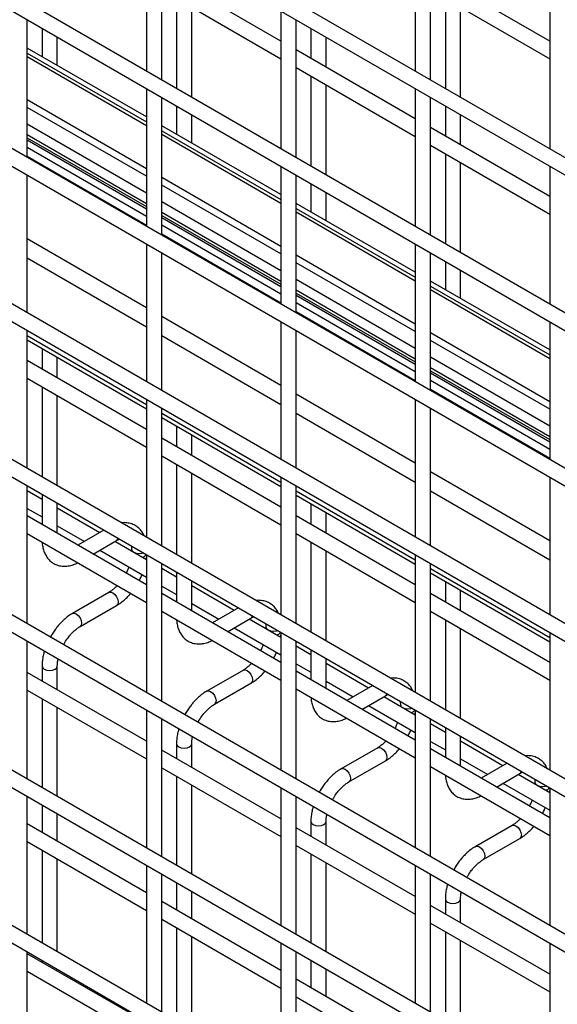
# Model space of a CAD drawing. Header units: inches. Extents: x 0.2 to 10.8, y 0.2 to 8.2.
# Tile 25 of 49: x 9.198 to 9.4, y 5.072 to 5.442. Entities that reach past the tile are written whole.
import ezdxf

# ---------------------------------------------------------------- set-up
doc = ezdxf.new("R2010")
doc.units = ezdxf.units.IN
doc.header["$MEASUREMENT"] = 0

msp = doc.modelspace()

# ---------------------------------------------------------------- linework, layer by layer
for p, q in [((9.524957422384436, 5.319764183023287), (8.106248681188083, 6.138767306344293)), ((8.106248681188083, 6.132169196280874), (9.524957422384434, 5.31316607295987)), ((9.524957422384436, 5.261439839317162), (8.106248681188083, 6.080442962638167)), ((8.106248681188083, 6.07384485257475), (9.524957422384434, 5.254841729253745)), ((9.524957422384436, 5.203115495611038), (8.106248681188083, 6.022118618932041)), ((8.106248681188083, 6.015520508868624), (9.524957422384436, 5.19651738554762)), ((9.524957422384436, 5.144791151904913), (8.106248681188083, 5.963794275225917)), ((8.106248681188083, 5.957196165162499), (9.524957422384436, 5.138193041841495)), ((9.524957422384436, 5.086466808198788), (8.106248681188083, 5.905469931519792)), ((8.106248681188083, 5.898871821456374), (9.524957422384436, 5.07986869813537)), ((9.524957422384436, 5.028142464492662), (8.106248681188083, 5.847145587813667)), ((8.106248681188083, 5.84054747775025), (9.524957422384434, 5.021544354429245)), ((9.524957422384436, 4.969818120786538), (8.106248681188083, 5.788821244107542)), ((8.106248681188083, 5.782223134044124), (9.524957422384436, 4.96322001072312)), ((9.524957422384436, 4.911493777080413), (8.106248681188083, 5.730496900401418)), ((8.106248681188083, 5.723898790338), (9.524957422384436, 4.904895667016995)), ((9.245432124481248, 5.47453259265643), (9.245432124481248, 5.422806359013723)), ((9.251146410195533, 5.41950757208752), (9.251146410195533, 5.471233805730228)), ((9.34644737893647, 5.474542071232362), (9.34644737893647, 5.422815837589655)), ((9.352161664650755, 5.419517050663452), (9.352161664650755, 5.471243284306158)), ((9.29593975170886, 5.434075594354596), (9.251146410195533, 5.45993423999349)), ((9.39695500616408, 5.434085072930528), (9.352161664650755, 5.459943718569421)), ((9.251146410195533, 5.453336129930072), (9.29593975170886, 5.427477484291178)), ((9.352161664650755, 5.453345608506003), (9.39695500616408, 5.42748696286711)), ((9.25671493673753, 5.450121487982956), (9.25671493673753, 5.416292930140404)), ((9.35773019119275, 5.450130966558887), (9.35773019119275, 5.416302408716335)), ((9.262429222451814, 5.412994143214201), (9.262429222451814, 5.446822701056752)), ((9.29593975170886, 5.445375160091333), (9.29593975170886, 5.393648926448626)), ((9.363444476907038, 5.413003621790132), (9.363444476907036, 5.446832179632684)), ((9.39695500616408, 5.445384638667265), (9.39695500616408, 5.393658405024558)), ((9.200638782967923, 5.390340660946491), (9.200638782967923, 5.4420668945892)), ((9.301654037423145, 5.390350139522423), (9.301654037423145, 5.442076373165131)), ((9.206207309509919, 5.438852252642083), (9.206207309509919, 5.428268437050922)), ((9.30722256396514, 5.438861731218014), (9.30722256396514, 5.427562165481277)), ((9.211921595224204, 5.424969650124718), (9.211921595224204, 5.43555346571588)), ((9.312936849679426, 5.424263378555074), (9.312936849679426, 5.435562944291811)), ((9.245432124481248, 5.405624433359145), (9.200638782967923, 5.431483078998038)), ((9.34644737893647, 5.404918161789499), (9.301654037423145, 5.430776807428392)), ((9.200638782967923, 5.429605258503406), (9.245432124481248, 5.403746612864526)), ((9.245432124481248, 5.402312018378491), (9.200638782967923, 5.428170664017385)), ((9.301654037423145, 5.424178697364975), (9.34644737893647, 5.398320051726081)), ((9.30722256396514, 5.420964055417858), (9.30722256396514, 5.387135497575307)), ((9.245432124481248, 5.416208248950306), (9.245432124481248, 5.364482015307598)), ((9.312936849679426, 5.383836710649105), (9.312936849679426, 5.417665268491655)), ((9.34644737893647, 5.416217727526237), (9.34644737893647, 5.36449149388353)), ((9.200638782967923, 5.412126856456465), (9.245432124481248, 5.38626821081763)), ((9.251146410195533, 5.361183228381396), (9.251146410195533, 5.412909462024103)), ((9.352161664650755, 5.361192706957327), (9.352161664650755, 5.412918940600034)), ((9.245432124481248, 5.383353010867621), (9.200638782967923, 5.409211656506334)), ((9.25671493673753, 5.409694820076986), (9.25671493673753, 5.399111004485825)), ((9.35773019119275, 5.409704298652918), (9.35773019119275, 5.39840473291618)), ((9.262429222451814, 5.395812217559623), (9.262429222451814, 5.406396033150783)), ((9.363444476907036, 5.395105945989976), (9.363444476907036, 5.406405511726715)), ((9.200638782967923, 5.403028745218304), (9.245432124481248, 5.377170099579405)), ((9.29593975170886, 5.376467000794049), (9.251146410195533, 5.402325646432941)), ((9.39695500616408, 5.375760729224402), (9.352161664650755, 5.401619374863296)), ((9.245432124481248, 5.373029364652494), (9.200638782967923, 5.398888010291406)), ((9.200638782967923, 5.397817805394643), (9.245432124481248, 5.371959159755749)), ((9.251146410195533, 5.400447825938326), (9.29593975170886, 5.374589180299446)), ((9.29593975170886, 5.373154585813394), (9.251146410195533, 5.399013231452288)), ((9.200638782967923, 5.396962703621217), (9.245432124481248, 5.371104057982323)), ((9.200638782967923, 5.394250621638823), (9.245432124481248, 5.368391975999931)), ((9.352161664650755, 5.395021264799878), (9.39695500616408, 5.369162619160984)), ((9.245432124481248, 5.364842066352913), (9.200638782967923, 5.390700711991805)), ((9.245432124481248, 5.364770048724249), (9.200638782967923, 5.390628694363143)), ((9.35773019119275, 5.391806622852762), (9.35773019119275, 5.35797806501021)), ((9.29593975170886, 5.387050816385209), (9.29593975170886, 5.335324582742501)), ((9.363444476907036, 5.354679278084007), (9.363444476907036, 5.388507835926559)), ((9.39695500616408, 5.38706029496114), (9.39695500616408, 5.335334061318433)), ((9.200638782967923, 5.332016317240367), (9.200638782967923, 5.383742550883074)), ((9.251146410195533, 5.382969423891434), (9.29593975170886, 5.3571107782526)), ((9.301654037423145, 5.332025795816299), (9.301654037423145, 5.383752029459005)), ((9.29593975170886, 5.354195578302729), (9.251146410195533, 5.380054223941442)), ((9.30722256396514, 5.380537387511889), (9.30722256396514, 5.369953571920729)), ((9.312936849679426, 5.366654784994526), (9.312936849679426, 5.377238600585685)), ((9.251146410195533, 5.373871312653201), (9.29593975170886, 5.348012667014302)), ((9.34644737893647, 5.347309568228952), (9.301654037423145, 5.373168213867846)), ((9.29593975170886, 5.343871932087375), (9.251146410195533, 5.369730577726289)), ((9.251146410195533, 5.368660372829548), (9.29593975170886, 5.342801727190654)), ((9.251146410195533, 5.36780527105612), (9.29593975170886, 5.341946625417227)), ((9.301654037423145, 5.371290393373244), (9.34644737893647, 5.345431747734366)), ((9.34644737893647, 5.343997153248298), (9.301654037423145, 5.369855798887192)), ((9.251146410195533, 5.365093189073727), (9.29593975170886, 5.339234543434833)), ((9.29593975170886, 5.335684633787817), (9.251146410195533, 5.361543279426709)), ((9.29593975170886, 5.335612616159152), (9.251146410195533, 5.361471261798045)), ((9.245432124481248, 5.333987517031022), (9.200638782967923, 5.359846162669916)), ((9.245432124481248, 5.35788390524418), (9.245432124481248, 5.306157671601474)), ((9.34644737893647, 5.357893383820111), (9.34644737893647, 5.306167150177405)), ((9.251146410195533, 5.30285888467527), (9.251146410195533, 5.354585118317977)), ((9.301654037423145, 5.353811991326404), (9.34644737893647, 5.327953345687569)), ((9.352161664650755, 5.302868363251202), (9.352161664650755, 5.354594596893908)), ((9.200638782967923, 5.352702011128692), (9.245432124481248, 5.326843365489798)), ((9.34644737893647, 5.325038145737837), (9.301654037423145, 5.350896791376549)), ((9.35773019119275, 5.351379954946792), (9.35773019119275, 5.340796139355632)), ((9.363444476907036, 5.337497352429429), (9.363444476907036, 5.34808116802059)), ((9.301654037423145, 5.344713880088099), (9.34644737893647, 5.3188552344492)), ((9.39695500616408, 5.318152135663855), (9.352161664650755, 5.344010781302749)), ((9.352161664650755, 5.342132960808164), (9.39695500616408, 5.316274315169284)), ((9.34644737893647, 5.314714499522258), (9.301654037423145, 5.34057314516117)), ((9.301654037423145, 5.339502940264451), (9.34644737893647, 5.313644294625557)), ((9.301654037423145, 5.338647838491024), (9.34644737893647, 5.31278919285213)), ((9.39695500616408, 5.314839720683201), (9.352161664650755, 5.340698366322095)), ((9.301654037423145, 5.335935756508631), (9.34644737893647, 5.310077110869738)), ((9.29593975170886, 5.304830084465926), (9.251146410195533, 5.330688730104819)), ((9.34644737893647, 5.306527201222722), (9.301654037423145, 5.332385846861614)), ((9.34644737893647, 5.306455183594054), (9.301654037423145, 5.332313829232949)), ((9.29593975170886, 5.328726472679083), (9.29593975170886, 5.277000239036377)), ((9.39695500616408, 5.328735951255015), (9.39695500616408, 5.277009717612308)), ((9.200638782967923, 5.273691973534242), (9.200638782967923, 5.325418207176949)), ((9.245432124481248, 5.29753538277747), (9.200638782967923, 5.323394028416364)), ((9.251146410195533, 5.323544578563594), (9.29593975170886, 5.297685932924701)), ((9.301654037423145, 5.273701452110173), (9.301654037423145, 5.325427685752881)), ((9.352161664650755, 5.324654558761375), (9.39695500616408, 5.29879591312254)), ((9.200638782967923, 5.321914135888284), (9.245432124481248, 5.296055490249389)), ((9.39695500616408, 5.295880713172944), (9.352161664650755, 5.321739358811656)), ((9.206207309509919, 5.318699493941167), (9.206207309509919, 5.310903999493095)), ((9.245432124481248, 5.288259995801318), (9.200638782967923, 5.314118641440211)), ((9.211921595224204, 5.307605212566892), (9.211921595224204, 5.315400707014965)), ((9.352161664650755, 5.315556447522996), (9.39695500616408, 5.289697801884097)), ((9.39695500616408, 5.285557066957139), (9.352161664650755, 5.311415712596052)), ((9.352161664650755, 5.310345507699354), (9.39695500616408, 5.284486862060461)), ((9.352161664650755, 5.309490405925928), (9.39695500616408, 5.283631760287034)), ((9.200638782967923, 5.307520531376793), (9.245432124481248, 5.2816618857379)), ((9.352161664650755, 5.306778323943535), (9.39695500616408, 5.280919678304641)), ((9.206207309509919, 5.304305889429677), (9.206207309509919, 5.270477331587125)), ((9.34644737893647, 5.275672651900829), (9.301654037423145, 5.301531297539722)), ((9.39695500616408, 5.277369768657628), (9.352161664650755, 5.30322841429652)), ((9.39695500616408, 5.277297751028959), (9.352161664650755, 5.303156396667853)), ((9.211921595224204, 5.267178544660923), (9.211921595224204, 5.301007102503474)), ((9.245432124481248, 5.299559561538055), (9.245432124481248, 5.247833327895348)), ((9.34644737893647, 5.299569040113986), (9.34644737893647, 5.247842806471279)), ((9.251146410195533, 5.244534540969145), (9.251146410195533, 5.296260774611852)), ((9.29593975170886, 5.268377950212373), (9.251146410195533, 5.294236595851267)), ((9.301654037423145, 5.294387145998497), (9.34644737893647, 5.268528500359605)), ((9.352161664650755, 5.244544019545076), (9.352161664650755, 5.296270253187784)), ((9.251146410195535, 5.292756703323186), (9.29593975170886, 5.266898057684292)), ((9.25671493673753, 5.289542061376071), (9.25671493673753, 5.281746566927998)), ((9.29593975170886, 5.259102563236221), (9.251146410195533, 5.284961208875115)), ((9.262429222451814, 5.278447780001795), (9.262429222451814, 5.286243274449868)), ((9.251146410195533, 5.278363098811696), (9.29593975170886, 5.252504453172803)), ((9.25671493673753, 5.275148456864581), (9.25671493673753, 5.241319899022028)), ((9.262429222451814, 5.238021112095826), (9.262429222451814, 5.271849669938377)), ((9.39695500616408, 5.246515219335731), (9.352161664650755, 5.272373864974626)), ((9.29593975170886, 5.270402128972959), (9.29593975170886, 5.218675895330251)), ((9.39695500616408, 5.27041160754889), (9.39695500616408, 5.218685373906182)), ((9.200638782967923, 5.215367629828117), (9.200638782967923, 5.267093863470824)), ((9.206207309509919, 5.262015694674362), (9.200638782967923, 5.265230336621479)), ((9.301654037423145, 5.215377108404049), (9.301654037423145, 5.267103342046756)), ((9.34644737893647, 5.239220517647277), (9.301654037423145, 5.265079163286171)), ((9.352161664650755, 5.265229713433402), (9.39695500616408, 5.239371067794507)), ((9.206207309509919, 5.263879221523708), (9.206207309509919, 5.25257965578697)), ((9.211921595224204, 5.249280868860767), (9.211921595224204, 5.260580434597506)), ((9.301654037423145, 5.263599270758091), (9.34644737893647, 5.237740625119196)), ((9.200638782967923, 5.258632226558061), (9.206207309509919, 5.255417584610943)), ((9.227849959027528, 5.249521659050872), (9.211921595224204, 5.258716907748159)), ((9.30722256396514, 5.260384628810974), (9.30722256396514, 5.252589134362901)), ((9.312936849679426, 5.249290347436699), (9.312936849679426, 5.257085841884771)), ((9.245432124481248, 5.229935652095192), (9.200638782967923, 5.255794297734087)), ((9.34644737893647, 5.229945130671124), (9.301654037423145, 5.255803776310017)), ((9.211921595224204, 5.252118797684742), (9.222135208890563, 5.246222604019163)), ((9.22946399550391, 5.250453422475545), (9.2196772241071, 5.244803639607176)), ((9.200638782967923, 5.249196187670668), (9.245432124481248, 5.223337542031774)), ((9.225391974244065, 5.241504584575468), (9.234180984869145, 5.246578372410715)), ((9.245432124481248, 5.239371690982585), (9.233564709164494, 5.246222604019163)), ((9.301654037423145, 5.2492056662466), (9.34644737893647, 5.223347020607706)), ((9.30722256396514, 5.245991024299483), (9.30722256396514, 5.212162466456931)), ((9.227849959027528, 5.242923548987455), (9.245432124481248, 5.232773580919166)), ((9.23982013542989, 5.243321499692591), (9.23982013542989, 5.242611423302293)), ((9.312936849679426, 5.208863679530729), (9.312936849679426, 5.24269223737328)), ((9.24536158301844, 5.239412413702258), (9.245432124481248, 5.240208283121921)), ((9.245432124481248, 5.24123521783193), (9.245432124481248, 5.189508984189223)), ((9.34644737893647, 5.241244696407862), (9.34644737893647, 5.189518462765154)), ((9.251146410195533, 5.18621019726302), (9.251146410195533, 5.237936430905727)), ((9.25671493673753, 5.232858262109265), (9.251146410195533, 5.236072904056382)), ((9.25671493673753, 5.234721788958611), (9.25671493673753, 5.223422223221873)), ((9.352161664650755, 5.186219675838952), (9.352161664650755, 5.237945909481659)), ((9.39695500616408, 5.210063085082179), (9.352161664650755, 5.235921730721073)), ((9.262429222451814, 5.22012343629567), (9.262429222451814, 5.231423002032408)), ((9.352161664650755, 5.234441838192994), (9.39695500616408, 5.2085831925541)), ((9.35773019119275, 5.231227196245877), (9.35773019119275, 5.223431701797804)), ((9.251146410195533, 5.229474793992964), (9.25671493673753, 5.226260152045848)), ((9.278357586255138, 5.220364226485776), (9.262429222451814, 5.229559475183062)), ((9.363444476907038, 5.220132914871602), (9.363444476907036, 5.227928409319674)), ((9.231324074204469, 5.227118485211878), (9.217611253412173, 5.219202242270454)), ((9.29593975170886, 5.200778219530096), (9.251146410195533, 5.22663686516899)), ((9.39695500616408, 5.200787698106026), (9.352161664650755, 5.22664634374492)), ((9.220468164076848, 5.214253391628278), (9.234180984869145, 5.222169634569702)), ((9.251146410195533, 5.220038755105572), (9.29593975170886, 5.194180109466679)), ((9.262429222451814, 5.222961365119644), (9.272642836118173, 5.217065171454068)), ((9.27997162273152, 5.221295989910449), (9.27018485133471, 5.21564620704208)), ((9.352161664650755, 5.220048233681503), (9.39695500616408, 5.194189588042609)), ((9.275899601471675, 5.212347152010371), (9.284688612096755, 5.217420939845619)), ((9.29593975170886, 5.210214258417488), (9.284072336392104, 5.217065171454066)), ((9.35773019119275, 5.216833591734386), (9.35773019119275, 5.183005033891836)), ((9.278357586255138, 5.213766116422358), (9.29593975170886, 5.203616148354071)), ((9.2903277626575, 5.214164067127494), (9.2903277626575, 5.213453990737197)), ((9.363444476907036, 5.179706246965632), (9.363444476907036, 5.213534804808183)), ((9.200638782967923, 5.157043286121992), (9.200638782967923, 5.2087695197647)), ((9.29586921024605, 5.210254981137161), (9.29593975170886, 5.211050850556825)), ((9.29593975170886, 5.212077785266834), (9.29593975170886, 5.160351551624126)), ((9.301654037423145, 5.157052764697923), (9.301654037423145, 5.20877899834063)), ((9.39695500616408, 5.212087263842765), (9.39695500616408, 5.160361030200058)), ((9.214274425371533, 5.20749594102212), (9.214459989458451, 5.20785257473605)), ((9.30722256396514, 5.203700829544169), (9.301654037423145, 5.206915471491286)), ((9.30722256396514, 5.205564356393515), (9.30722256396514, 5.194264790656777)), ((9.312936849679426, 5.190966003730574), (9.312936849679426, 5.202265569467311)), ((9.206207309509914, 5.1994501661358), (9.206207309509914, 5.193834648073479)), ((9.2119215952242, 5.190535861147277), (9.2119215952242, 5.1994501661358)), ((9.281831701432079, 5.197961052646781), (9.268118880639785, 5.190044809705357)), ((9.301654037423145, 5.200317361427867), (9.30722256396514, 5.197102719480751)), ((9.328865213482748, 5.191206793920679), (9.312936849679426, 5.200402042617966)), ((9.245432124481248, 5.1711906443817), (9.200638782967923, 5.197049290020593)), ((9.34644737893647, 5.171620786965), (9.301654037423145, 5.197479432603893)), ((9.200638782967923, 5.190451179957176), (9.245432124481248, 5.164592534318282)), ((9.270975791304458, 5.18509595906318), (9.284688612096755, 5.193012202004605)), ((9.301654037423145, 5.190881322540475), (9.34644737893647, 5.165022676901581)), ((9.312936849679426, 5.193803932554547), (9.323150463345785, 5.18790773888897)), ((9.330479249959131, 5.192138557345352), (9.32069247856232, 5.186488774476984)), ((9.206207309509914, 5.187236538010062), (9.206207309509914, 5.153828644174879)), ((9.326407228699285, 5.183189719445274), (9.335196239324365, 5.188263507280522)), ((9.34644737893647, 5.181056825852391), (9.334579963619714, 5.18790773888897)), ((9.2119215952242, 5.150529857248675), (9.2119215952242, 5.183937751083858)), ((9.245432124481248, 5.182910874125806), (9.245432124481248, 5.131184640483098)), ((9.32886521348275, 5.184608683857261), (9.34644737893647, 5.174458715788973)), ((9.340835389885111, 5.185006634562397), (9.340835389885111, 5.184296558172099)), ((9.34644737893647, 5.182920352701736), (9.34644737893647, 5.13119411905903)), ((9.251146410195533, 5.127885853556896), (9.251146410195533, 5.179612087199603)), ((9.34637683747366, 5.181097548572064), (9.34644737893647, 5.181893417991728)), ((9.352161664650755, 5.127895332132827), (9.352161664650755, 5.179621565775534)), ((9.264782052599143, 5.178338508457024), (9.26496761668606, 5.178695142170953)), ((9.35773019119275, 5.174543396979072), (9.352161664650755, 5.177758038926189)), ((9.35773019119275, 5.176406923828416), (9.35773019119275, 5.16510735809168)), ((9.363444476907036, 5.161808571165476), (9.363444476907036, 5.173108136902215)), ((9.256714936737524, 5.170292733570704), (9.256714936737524, 5.164677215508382)), ((9.26242922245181, 5.16137842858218), (9.26242922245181, 5.170292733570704)), ((9.332339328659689, 5.168803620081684), (9.318626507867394, 5.16088737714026)), ((9.352161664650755, 5.17115992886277), (9.35773019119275, 5.167945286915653)), ((9.39695500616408, 5.142463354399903), (9.352161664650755, 5.168322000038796)), ((9.37937284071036, 5.162049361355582), (9.363444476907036, 5.171244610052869)), ((9.29593975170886, 5.142033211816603), (9.251146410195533, 5.167891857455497)), ((9.363444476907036, 5.16464649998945), (9.373658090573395, 5.158750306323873)), ((9.251146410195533, 5.161293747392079), (9.29593975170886, 5.135435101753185)), ((9.321483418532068, 5.155938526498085), (9.335196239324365, 5.163854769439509)), ((9.352161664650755, 5.161723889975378), (9.39695500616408, 5.135865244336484)), ((9.380986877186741, 5.162981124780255), (9.37120010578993, 5.157331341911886)), ((9.256714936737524, 5.158079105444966), (9.256714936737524, 5.124671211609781)), ((9.376914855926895, 5.154032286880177), (9.385703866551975, 5.159106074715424)), ((9.39695500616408, 5.151899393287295), (9.385087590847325, 5.158750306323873)), ((9.26242922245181, 5.121372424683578), (9.26242922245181, 5.154780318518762)), ((9.29593975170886, 5.153753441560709), (9.29593975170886, 5.102027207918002)), ((9.37937284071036, 5.155451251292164), (9.39695500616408, 5.145301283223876)), ((9.391343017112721, 5.155849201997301), (9.391343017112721, 5.155139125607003)), ((9.39695500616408, 5.15376292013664), (9.39695500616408, 5.102036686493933)), ((9.200638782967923, 5.098718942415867), (9.200638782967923, 5.150445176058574)), ((9.301654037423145, 5.098728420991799), (9.301654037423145, 5.150454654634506)), ((9.315289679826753, 5.149181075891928), (9.315475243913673, 5.149537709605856)), ((9.396884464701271, 5.151940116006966), (9.39695500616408, 5.152735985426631)), ((9.206207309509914, 5.147230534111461), (9.206207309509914, 5.136968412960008)), ((9.2119215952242, 5.133669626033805), (9.2119215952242, 5.143931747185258)), ((9.245432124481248, 5.114324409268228), (9.200638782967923, 5.140183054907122)), ((9.34644737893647, 5.112875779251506), (9.301654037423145, 5.1387344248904)), ((9.307222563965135, 5.141135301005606), (9.307222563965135, 5.135519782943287)), ((9.31293684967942, 5.132220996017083), (9.31293684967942, 5.141135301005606)), ((9.3828469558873, 5.139646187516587), (9.369134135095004, 5.131729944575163)), ((9.200638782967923, 5.133584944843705), (9.245432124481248, 5.10772629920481)), ((9.301654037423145, 5.132136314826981), (9.34644737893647, 5.106277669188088)), ((9.371991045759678, 5.126781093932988), (9.385703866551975, 5.134697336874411)), ((9.206207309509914, 5.13037030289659), (9.206207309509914, 5.095504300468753)), ((9.307222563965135, 5.128921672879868), (9.307222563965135, 5.095513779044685)), ((9.2119215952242, 5.09220551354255), (9.2119215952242, 5.127071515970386)), ((9.245432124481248, 5.12458653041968), (9.245432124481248, 5.072860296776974)), ((9.31293684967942, 5.092214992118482), (9.31293684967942, 5.125622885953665)), ((9.34644737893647, 5.124596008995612), (9.34644737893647, 5.072869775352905)), ((9.251146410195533, 5.069561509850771), (9.251146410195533, 5.121287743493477)), ((9.352161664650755, 5.069570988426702), (9.352161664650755, 5.121297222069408)), ((9.365797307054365, 5.120023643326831), (9.365982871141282, 5.12038027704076)), ((9.256714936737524, 5.118073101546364), (9.256714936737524, 5.107810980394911)), ((9.26242922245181, 5.104512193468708), (9.26242922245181, 5.114774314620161)), ((9.29593975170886, 5.085166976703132), (9.251146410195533, 5.111025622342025)), ((9.39695500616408, 5.083718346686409), (9.352161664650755, 5.109576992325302)), ((9.357730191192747, 5.11197786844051), (9.357730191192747, 5.106362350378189)), ((9.36344447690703, 5.103063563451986), (9.36344447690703, 5.11197786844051)), ((9.251146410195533, 5.104427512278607), (9.29593975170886, 5.078568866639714)), ((9.352161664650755, 5.102978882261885), (9.39695500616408, 5.077120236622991)), ((9.256714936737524, 5.101212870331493), (9.256714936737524, 5.066346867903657)), ((9.26242922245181, 5.063048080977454), (9.26242922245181, 5.09791408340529)), ((9.357730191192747, 5.099764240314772), (9.357730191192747, 5.066356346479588)), ((9.29593975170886, 5.095429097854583), (9.29593975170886, 5.043702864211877)), ((9.36344447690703, 5.063057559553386), (9.36344447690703, 5.096465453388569)), ((9.39695500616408, 5.095438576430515), (9.39695500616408, 5.043712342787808)), ((9.200638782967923, 5.041077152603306), (9.200638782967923, 5.09212083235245)), ((9.245432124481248, 5.065573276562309), (9.200638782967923, 5.091431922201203)), ((9.301654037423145, 5.040404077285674), (9.301654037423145, 5.092130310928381)), ((9.206207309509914, 5.088906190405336), (9.206207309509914, 5.088217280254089)), ((9.307222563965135, 5.088915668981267), (9.307222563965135, 5.078653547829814)), ((9.200638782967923, 5.084833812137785), (9.245432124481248, 5.058975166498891)), ((9.211740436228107, 5.085023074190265), (9.2119215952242, 5.085601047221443)), ((9.2119215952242, 5.085601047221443), (9.2119215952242, 5.085607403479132)), ((9.31293684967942, 5.075354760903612), (9.31293684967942, 5.085616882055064)), ((9.34644737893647, 5.056009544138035), (9.301654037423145, 5.081868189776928)), ((9.301654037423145, 5.07527007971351), (9.34644737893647, 5.049411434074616))]:
    msp.add_line(p, q)
at = {"flags": 128}
for points in [[(9.23982015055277, 5.2433161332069), (9.240037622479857, 5.242690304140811), (9.240656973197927, 5.242155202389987), (9.241583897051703, 5.241797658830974), (9.242677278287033, 5.24167210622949), (9.243770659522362, 5.241797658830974), (9.244221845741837, 5.241933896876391)], [(9.231324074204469, 5.227118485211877), (9.231979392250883, 5.227245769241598), (9.232752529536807, 5.226977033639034), (9.23352566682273, 5.22635312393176), (9.234181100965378, 5.225469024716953), (9.23461904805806, 5.224459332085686), (9.234772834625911, 5.223477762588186), (9.23461904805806, 5.222673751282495), (9.234181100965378, 5.222169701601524), (9.234180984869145, 5.222169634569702)], [(9.21759849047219, 5.21919474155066), (9.21761113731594, 5.219202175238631), (9.218266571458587, 5.219329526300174), (9.21903970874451, 5.21906079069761), (9.219812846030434, 5.218436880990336), (9.220468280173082, 5.217552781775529), (9.220906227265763, 5.216543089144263), (9.221060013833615, 5.215561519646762)], [(9.221060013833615, 5.215561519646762), (9.220906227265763, 5.214757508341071), (9.220468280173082, 5.2142534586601), (9.220460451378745, 5.214248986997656)], [(9.29032777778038, 5.214158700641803), (9.290545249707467, 5.213532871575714), (9.291164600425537, 5.212997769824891), (9.292091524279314, 5.212640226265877), (9.293184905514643, 5.212514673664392), (9.294278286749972, 5.212640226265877), (9.294729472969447, 5.212776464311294)], [(9.206207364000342, 5.199460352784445), (9.206207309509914, 5.1994501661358), (9.206424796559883, 5.19881897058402), (9.207044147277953, 5.198283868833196)], [(9.207044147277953, 5.198283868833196), (9.207971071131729, 5.197926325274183), (9.209064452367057, 5.197800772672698), (9.210157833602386, 5.197926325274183), (9.211084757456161, 5.198283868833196), (9.211704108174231, 5.19881897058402), (9.2119215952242, 5.1994501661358), (9.211921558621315, 5.19945851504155)], [(9.281831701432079, 5.19796105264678), (9.282487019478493, 5.198088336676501), (9.283260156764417, 5.197819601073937), (9.28403329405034, 5.197195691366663), (9.284688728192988, 5.196311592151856), (9.28512667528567, 5.19530189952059), (9.285280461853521, 5.194320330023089), (9.28512667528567, 5.193516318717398), (9.284688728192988, 5.193012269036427), (9.284688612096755, 5.193012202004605)], [(9.2681061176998, 5.190037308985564), (9.26811876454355, 5.190044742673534), (9.268774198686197, 5.190172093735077), (9.26954733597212, 5.189903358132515), (9.270320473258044, 5.18927944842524), (9.270975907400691, 5.188395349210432), (9.271413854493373, 5.187385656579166), (9.271567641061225, 5.186404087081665)], [(9.271567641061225, 5.186404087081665), (9.271413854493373, 5.185600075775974), (9.270975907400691, 5.185096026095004), (9.270968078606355, 5.185091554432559)], [(9.34083540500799, 5.185001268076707), (9.341052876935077, 5.184375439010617), (9.341672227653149, 5.183840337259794), (9.342599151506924, 5.18348279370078), (9.343692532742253, 5.183357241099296), (9.344785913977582, 5.18348279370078), (9.345237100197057, 5.183619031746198)], [(9.256714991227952, 5.170302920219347), (9.256714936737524, 5.170292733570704), (9.256932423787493, 5.169661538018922), (9.257551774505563, 5.169126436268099)], [(9.257551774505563, 5.169126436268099), (9.258478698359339, 5.168768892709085), (9.259572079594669, 5.168643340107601), (9.260665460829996, 5.168768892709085), (9.261592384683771, 5.169126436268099), (9.262211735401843, 5.169661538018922), (9.26242922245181, 5.170292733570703), (9.262429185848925, 5.170301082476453)], [(9.332339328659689, 5.168803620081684), (9.332994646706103, 5.168930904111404), (9.333767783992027, 5.168662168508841), (9.33454092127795, 5.168038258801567), (9.335196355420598, 5.167154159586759), (9.335634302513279, 5.166144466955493), (9.335788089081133, 5.165162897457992), (9.335634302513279, 5.164358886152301), (9.335196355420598, 5.163854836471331), (9.335196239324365, 5.163854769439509)], [(9.31861374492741, 5.160879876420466), (9.31862639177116, 5.160887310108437), (9.319281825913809, 5.161014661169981), (9.32005496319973, 5.160745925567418), (9.320828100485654, 5.160122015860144), (9.321483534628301, 5.159237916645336), (9.321921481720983, 5.158228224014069), (9.322075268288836, 5.157246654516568)], [(9.322075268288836, 5.157246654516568), (9.321921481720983, 5.156442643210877), (9.321483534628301, 5.155938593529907), (9.321475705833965, 5.155934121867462)], [(9.391343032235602, 5.15584383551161), (9.391560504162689, 5.155218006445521), (9.39217985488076, 5.154682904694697), (9.393106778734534, 5.154325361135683), (9.394200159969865, 5.154199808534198), (9.395293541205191, 5.154325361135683), (9.395744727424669, 5.154461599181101)], [(9.307222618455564, 5.141145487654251), (9.307222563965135, 5.141135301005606), (9.307440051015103, 5.140504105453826), (9.308059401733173, 5.139969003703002)], [(9.308059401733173, 5.139969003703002), (9.308986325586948, 5.139611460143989), (9.310079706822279, 5.139485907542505), (9.311173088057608, 5.139611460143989), (9.312100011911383, 5.139969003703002), (9.312719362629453, 5.140504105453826), (9.31293684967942, 5.141135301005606), (9.312936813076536, 5.141143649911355)], [(9.3828469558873, 5.139646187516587), (9.383502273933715, 5.139773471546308), (9.384275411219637, 5.139504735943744), (9.38504854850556, 5.13888082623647), (9.38570398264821, 5.137996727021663), (9.386141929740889, 5.136987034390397), (9.386295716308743, 5.136005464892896), (9.386141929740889, 5.135201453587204), (9.38570398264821, 5.134697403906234), (9.385703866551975, 5.134697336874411)], [(9.369121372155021, 5.131722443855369), (9.36913401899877, 5.13172987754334), (9.369789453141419, 5.131857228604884), (9.370562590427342, 5.131588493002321), (9.371335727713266, 5.130964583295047), (9.371991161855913, 5.130080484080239), (9.372429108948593, 5.129070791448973), (9.372582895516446, 5.128089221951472)], [(9.372582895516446, 5.128089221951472), (9.372429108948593, 5.12728521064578), (9.371991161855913, 5.12678116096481), (9.371983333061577, 5.126776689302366)], [(9.357730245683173, 5.111988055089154), (9.357730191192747, 5.11197786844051), (9.357947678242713, 5.111346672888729), (9.358567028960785, 5.110811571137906)], [(9.358567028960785, 5.110811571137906), (9.35949395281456, 5.110454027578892), (9.360587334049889, 5.110328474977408), (9.361680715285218, 5.110454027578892), (9.362607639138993, 5.110811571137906), (9.363226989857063, 5.111346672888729), (9.36344447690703, 5.11197786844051), (9.363444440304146, 5.111986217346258)]]:
    msp.add_lwpolyline(points, dxfattribs=at)
for centre, radius, start, end in [((9.233551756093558, 5.247584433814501), 0.001186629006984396, 302.0234153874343, 351.817995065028), ((9.243462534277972, 5.242626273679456), 0.002333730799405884, 278.2053030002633, 324.5932235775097), ((9.28405938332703, 5.218427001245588), 0.00118662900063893, 302.0234152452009, 351.817995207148), ((9.293970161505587, 5.21346884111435), 0.002333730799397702, 278.2053030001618, 324.5932235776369), ((9.33456701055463, 5.189269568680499), 0.001186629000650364, 302.0234152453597, 351.8179952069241), ((9.344477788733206, 5.184311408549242), 0.002333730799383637, 278.2053029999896, 324.5932235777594), ((9.385074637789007, 5.160112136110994), 0.001186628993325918, 302.0234150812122, 351.8179953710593), ((9.394985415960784, 5.155153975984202), 0.00233373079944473, 278.2053030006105, 324.5932235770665)]:
    msp.add_arc(centre, radius, start, end)
for points, knots in [([(9.244542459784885, 5.248346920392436), (9.2443507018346, 5.248761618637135), (9.243914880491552, 5.249704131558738), (9.242909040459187, 5.250955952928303), (9.24156608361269, 5.252078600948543), (9.239909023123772, 5.252902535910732), (9.238067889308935, 5.253261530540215), (9.236771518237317, 5.253331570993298), (9.236143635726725, 5.253201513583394), (9.236135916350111, 5.253199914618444)], [0, 0, 0, 0, 0.1283320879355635, 0.2916690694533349, 0.4584680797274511, 0.6333290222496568, 0.8230376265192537, 0.9978243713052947, 1, 1, 1, 1]), ([(9.206249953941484, 5.245956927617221), (9.206251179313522, 5.245861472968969), (9.206260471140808, 5.245137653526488), (9.206493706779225, 5.243864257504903), (9.206984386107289, 5.242170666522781), (9.207760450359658, 5.24062389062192), (9.208810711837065, 5.239258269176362), (9.210156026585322, 5.238130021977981), (9.211806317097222, 5.23730415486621), (9.213644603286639, 5.236898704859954), (9.215566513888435, 5.236906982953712), (9.217461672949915, 5.237313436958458), (9.218829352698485, 5.237776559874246), (9.219539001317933, 5.238179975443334), (9.219630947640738, 5.238232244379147)], [0, 0, 0, 0, 0.01372299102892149, 0.104059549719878, 0.1954722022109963, 0.2875577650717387, 0.3803993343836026, 0.4751661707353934, 0.5744314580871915, 0.6820269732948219, 0.7813073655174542, 0.8829200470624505, 0.9848304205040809, 0.9999999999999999, 0.9999999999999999, 0.9999999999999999, 0.9999999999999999]), ([(9.234177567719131, 5.246567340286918), (9.234488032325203, 5.246746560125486), (9.234870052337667, 5.246967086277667), (9.235204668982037, 5.247081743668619), (9.235267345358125, 5.247103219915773)], [0, 0, 0, 0, 0.8126919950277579, 1, 1, 1, 1]), ([(9.239733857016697, 5.244524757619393), (9.239787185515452, 5.244175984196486), (9.239844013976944, 5.243804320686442), (9.239816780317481, 5.243346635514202), (9.239815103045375, 5.243318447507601)], [0, 0, 0, 0, 0.9384117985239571, 1, 1, 1, 1]), ([(9.2387706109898, 5.236619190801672), (9.238733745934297, 5.236514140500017), (9.238554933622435, 5.236004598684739), (9.238227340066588, 5.235241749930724), (9.237887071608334, 5.234606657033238), (9.237758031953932, 5.23436581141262)], [0, 0, 0, 0, 0.1388368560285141, 0.6734219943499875, 1, 1, 1, 1]), ([(9.24269971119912, 5.231513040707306), (9.242979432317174, 5.232027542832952), (9.243374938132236, 5.232755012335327), (9.243684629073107, 5.233509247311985), (9.24377529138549, 5.233730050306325)], [0, 0, 0, 0, 0.7072490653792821, 1, 1, 1, 1]), ([(9.234463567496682, 5.229669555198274), (9.234175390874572, 5.229373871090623), (9.233540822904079, 5.228722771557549), (9.232527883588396, 5.227903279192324), (9.23175662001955, 5.227348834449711), (9.231371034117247, 5.227151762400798), (9.231326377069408, 5.227128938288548)], [0, 0, 0, 0, 0.2789557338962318, 0.6142634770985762, 0.9553255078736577, 1, 1, 1, 1]), ([(9.234176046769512, 5.222205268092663), (9.234435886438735, 5.222346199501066), (9.23527867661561, 5.222803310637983), (9.236610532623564, 5.223824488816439), (9.238100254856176, 5.225177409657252), (9.23905324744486, 5.226169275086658), (9.239489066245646, 5.226710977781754), (9.23952061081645, 5.226750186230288)], [0, 0, 0, 0, 0.1354788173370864, 0.439425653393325, 0.7219268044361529, 0.979873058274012, 1, 1, 1, 1]), ([(9.295050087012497, 5.219189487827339), (9.29485832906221, 5.219604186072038), (9.294422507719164, 5.220546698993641), (9.293416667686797, 5.221798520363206), (9.2920737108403, 5.222921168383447), (9.290416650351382, 5.223745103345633), (9.288575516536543, 5.224104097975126), (9.287279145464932, 5.224174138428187), (9.286651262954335, 5.224044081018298), (9.286643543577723, 5.224042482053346)], [0, 0, 0, 0, 0.1283320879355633, 0.2916690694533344, 0.4584680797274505, 0.6333290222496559, 0.8230376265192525, 0.9978243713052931, 1, 1, 1, 1]), ([(9.217616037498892, 5.219167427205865), (9.217377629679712, 5.219039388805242), (9.216553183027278, 5.218596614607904), (9.215235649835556, 5.217588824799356), (9.213722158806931, 5.216240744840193), (9.212473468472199, 5.214898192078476), (9.21138921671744, 5.213568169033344), (9.210432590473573, 5.212210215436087), (9.209713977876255, 5.211119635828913), (9.20938816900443, 5.210471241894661), (9.209327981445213, 5.210351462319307)], [0, 0, 0, 0, 0.07367989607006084, 0.2547950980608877, 0.4236704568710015, 0.5790834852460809, 0.6970877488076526, 0.8306143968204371, 0.9687089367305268, 1, 1, 1, 1]), ([(9.256757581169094, 5.216799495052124), (9.256758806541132, 5.216704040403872), (9.256768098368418, 5.21598022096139), (9.257001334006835, 5.214706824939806), (9.257492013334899, 5.213013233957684), (9.258268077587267, 5.211466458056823), (9.259318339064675, 5.210100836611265), (9.260663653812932, 5.208972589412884), (9.262313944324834, 5.208146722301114), (9.26415223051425, 5.207741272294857), (9.266074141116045, 5.207749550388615), (9.267969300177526, 5.208156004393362), (9.269336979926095, 5.208619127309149), (9.270046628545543, 5.209022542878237), (9.27013857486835, 5.20907481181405)], [0, 0, 0, 0, 0.01372299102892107, 0.1040595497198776, 0.195472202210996, 0.2875577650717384, 0.3803993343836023, 0.4751661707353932, 0.5744314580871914, 0.6820269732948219, 0.7813073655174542, 0.8829200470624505, 0.984830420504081, 1, 1, 1, 1]), ([(9.284685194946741, 5.21740990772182), (9.284995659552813, 5.21758912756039), (9.28537767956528, 5.217809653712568), (9.285712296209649, 5.217924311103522), (9.285774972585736, 5.217945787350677)], [0, 0, 0, 0, 0.8126919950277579, 1, 1, 1, 1]), ([(9.214459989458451, 5.20785257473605), (9.21485653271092, 5.208495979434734), (9.21541435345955, 5.209401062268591), (9.21634736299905, 5.210616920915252), (9.217172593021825, 5.211577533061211), (9.21818638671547, 5.212586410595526), (9.219243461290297, 5.213456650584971), (9.22002355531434, 5.214015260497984), (9.220416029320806, 5.21421651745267), (9.220465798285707, 5.214242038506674)], [0, 0, 0, 0, 0.2331289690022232, 0.3279444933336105, 0.4832131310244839, 0.6411945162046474, 0.8069209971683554, 0.9755159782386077, 1, 1, 1, 1]), ([(9.290241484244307, 5.215367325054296), (9.290294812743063, 5.215018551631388), (9.290351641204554, 5.214646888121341), (9.290324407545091, 5.214189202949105), (9.290322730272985, 5.214161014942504)], [0, 0, 0, 0, 0.9384117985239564, 1, 1, 1, 1]), ([(9.207081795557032, 5.205050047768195), (9.206958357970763, 5.204626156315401), (9.206653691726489, 5.20357991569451), (9.206365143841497, 5.201910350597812), (9.206198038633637, 5.20046119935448), (9.206224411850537, 5.199661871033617), (9.20623109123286, 5.199459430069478)], [0, 0, 0, 0, 0.2220957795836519, 0.548172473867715, 0.8855684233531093, 1, 1, 1, 1]), ([(9.28927823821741, 5.207461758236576), (9.289241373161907, 5.207356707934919), (9.289062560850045, 5.206847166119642), (9.288734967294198, 5.206084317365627), (9.288394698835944, 5.205449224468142), (9.288265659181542, 5.205208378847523)], [0, 0, 0, 0, 0.1388368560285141, 0.6734219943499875, 1, 1, 1, 1]), ([(9.211929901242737, 5.199455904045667), (9.211937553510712, 5.199872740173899), (9.211952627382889, 5.200693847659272), (9.212129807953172, 5.201626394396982), (9.21221704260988, 5.202085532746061)], [0, 0, 0, 0, 0.5076511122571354, 1, 1, 1, 1]), ([(9.293207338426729, 5.202355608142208), (9.293487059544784, 5.202870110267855), (9.293882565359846, 5.20359757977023), (9.294192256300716, 5.204351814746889), (9.2942829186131, 5.204572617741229)], [0, 0, 0, 0, 0.7072490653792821, 1, 1, 1, 1]), ([(9.284971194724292, 5.200512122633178), (9.284683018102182, 5.200216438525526), (9.284048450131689, 5.199565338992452), (9.283035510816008, 5.198745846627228), (9.28226424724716, 5.198191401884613), (9.281878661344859, 5.197994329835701), (9.281834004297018, 5.197971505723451)], [0, 0, 0, 0, 0.2789557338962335, 0.6142634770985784, 0.9553255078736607, 0.9999999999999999, 0.9999999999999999, 0.9999999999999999, 0.9999999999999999]), ([(9.284683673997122, 5.193047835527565), (9.284943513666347, 5.193188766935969), (9.28578630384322, 5.193645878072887), (9.287118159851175, 5.194667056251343), (9.288607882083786, 5.196019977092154), (9.28956087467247, 5.197011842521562), (9.289996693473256, 5.197553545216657), (9.290028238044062, 5.197592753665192)], [0, 0, 0, 0, 0.1354788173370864, 0.439425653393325, 0.7219268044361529, 0.979873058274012, 1, 1, 1, 1]), ([(9.345557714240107, 5.190032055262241), (9.345365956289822, 5.190446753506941), (9.344930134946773, 5.191389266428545), (9.343924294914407, 5.192641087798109), (9.34258133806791, 5.193763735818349), (9.340924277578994, 5.194587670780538), (9.339083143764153, 5.194946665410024), (9.337786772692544, 5.195016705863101), (9.337158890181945, 5.1948866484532), (9.337151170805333, 5.194885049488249)], [0, 0, 0, 0, 0.1283320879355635, 0.2916690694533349, 0.4584680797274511, 0.6333290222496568, 0.8230376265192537, 0.9978243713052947, 1, 1, 1, 1]), ([(9.268123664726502, 5.190009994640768), (9.267885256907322, 5.189881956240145), (9.267060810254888, 5.189439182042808), (9.265743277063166, 5.188431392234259), (9.26422978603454, 5.187083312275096), (9.262981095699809, 5.185740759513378), (9.261896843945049, 5.184410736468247), (9.260940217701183, 5.18305278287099), (9.260221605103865, 5.181962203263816), (9.25989579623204, 5.181313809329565), (9.259835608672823, 5.181194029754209)], [0, 0, 0, 0, 0.07367989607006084, 0.2547950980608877, 0.4236704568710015, 0.5790834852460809, 0.6970877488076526, 0.8306143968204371, 0.9687089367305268, 1, 1, 1, 1]), ([(9.307265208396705, 5.187642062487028), (9.307266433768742, 5.187546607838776), (9.30727572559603, 5.186822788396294), (9.307508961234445, 5.185549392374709), (9.30799964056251, 5.183855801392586), (9.30877570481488, 5.182309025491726), (9.309825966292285, 5.180943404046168), (9.311171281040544, 5.179815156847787), (9.312821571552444, 5.178989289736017), (9.31465985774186, 5.17858383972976), (9.316581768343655, 5.178592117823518), (9.318476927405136, 5.178998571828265), (9.319844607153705, 5.179461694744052), (9.320554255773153, 5.179865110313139), (9.32064620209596, 5.179917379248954)], [0, 0, 0, 0, 0.01372299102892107, 0.1040595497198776, 0.195472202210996, 0.2875577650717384, 0.3803993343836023, 0.4751661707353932, 0.5744314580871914, 0.6820269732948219, 0.7813073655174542, 0.8829200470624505, 0.984830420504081, 1, 1, 1, 1]), ([(9.335192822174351, 5.188252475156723), (9.335503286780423, 5.188431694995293), (9.335885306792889, 5.188652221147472), (9.336219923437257, 5.188766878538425), (9.336282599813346, 5.18878835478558)], [0, 0, 0, 0, 0.8126919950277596, 1, 1, 1, 1]), ([(9.26496761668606, 5.178695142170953), (9.26536415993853, 5.179338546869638), (9.26592198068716, 5.180243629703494), (9.26685499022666, 5.181459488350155), (9.267680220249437, 5.182420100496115), (9.26869401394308, 5.183428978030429), (9.269751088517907, 5.184299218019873), (9.27053118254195, 5.184857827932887), (9.270923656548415, 5.185059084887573), (9.270973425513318, 5.185084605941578)], [0, 0, 0, 0, 0.2331289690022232, 0.3279444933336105, 0.4832131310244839, 0.6411945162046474, 0.8069209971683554, 0.9755159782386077, 1, 1, 1, 1]), ([(9.340749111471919, 5.1862098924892), (9.340802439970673, 5.185861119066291), (9.340859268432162, 5.185489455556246), (9.340832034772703, 5.185031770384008), (9.340830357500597, 5.185003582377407)], [0, 0, 0, 0, 0.938411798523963, 1, 1, 1, 1]), ([(9.257589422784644, 5.175892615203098), (9.257465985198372, 5.175468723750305), (9.2571613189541, 5.174422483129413), (9.256872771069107, 5.172752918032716), (9.256705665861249, 5.171303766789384), (9.256732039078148, 5.170504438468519), (9.25673871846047, 5.170301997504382)], [0, 0, 0, 0, 0.2220957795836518, 0.5481724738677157, 0.8855684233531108, 1, 1, 1, 1]), ([(9.33978586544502, 5.178304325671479), (9.339749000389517, 5.178199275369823), (9.339570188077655, 5.177689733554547), (9.339242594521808, 5.17692688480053), (9.338902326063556, 5.176291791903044), (9.338773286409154, 5.176050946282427)], [0, 0, 0, 0, 0.1388368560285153, 0.6734219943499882, 1, 1, 1, 1]), ([(9.343714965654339, 5.173198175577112), (9.343994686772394, 5.173712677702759), (9.344390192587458, 5.174440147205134), (9.344699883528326, 5.175194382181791), (9.34479054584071, 5.175415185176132)], [0, 0, 0, 0, 0.707249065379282, 0.9999999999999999, 0.9999999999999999, 0.9999999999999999, 0.9999999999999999]), ([(9.262437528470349, 5.17029847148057), (9.262445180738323, 5.170715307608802), (9.262460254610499, 5.171536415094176), (9.262637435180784, 5.172468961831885), (9.26272466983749, 5.172928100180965)], [0, 0, 0, 0, 0.5076511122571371, 1, 1, 1, 1]), ([(9.335478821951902, 5.171354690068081), (9.335190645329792, 5.171059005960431), (9.3345560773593, 5.170407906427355), (9.333543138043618, 5.16958841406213), (9.33277187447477, 5.169033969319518), (9.332386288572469, 5.168836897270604), (9.33234163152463, 5.168814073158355)], [0, 0, 0, 0, 0.2789557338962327, 0.6142634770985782, 0.9553255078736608, 1, 1, 1, 1]), ([(9.335191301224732, 5.163890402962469), (9.335451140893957, 5.164031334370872), (9.33629393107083, 5.16448844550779), (9.337625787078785, 5.165509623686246), (9.339115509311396, 5.166862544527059), (9.34006850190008, 5.167854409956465), (9.340504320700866, 5.168396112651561), (9.340535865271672, 5.168435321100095)], [0, 0, 0, 0, 0.1354788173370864, 0.439425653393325, 0.7219268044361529, 0.979873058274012, 1, 1, 1, 1]), ([(9.396065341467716, 5.160874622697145), (9.395873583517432, 5.161289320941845), (9.395437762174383, 5.162231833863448), (9.394431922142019, 5.163483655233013), (9.393088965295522, 5.164606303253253), (9.391431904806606, 5.165430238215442), (9.389590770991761, 5.165789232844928), (9.388294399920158, 5.165859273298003), (9.387666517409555, 5.165729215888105), (9.387658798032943, 5.165727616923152)], [0, 0, 0, 0, 0.1283320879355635, 0.2916690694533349, 0.4584680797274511, 0.6333290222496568, 0.8230376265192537, 0.9978243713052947, 1, 1, 1, 1]), ([(9.318631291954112, 5.160852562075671), (9.318392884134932, 5.160724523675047), (9.3175684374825, 5.16028174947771), (9.316250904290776, 5.159273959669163), (9.31473741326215, 5.15792587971), (9.313488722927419, 5.156583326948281), (9.312404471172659, 5.155253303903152), (9.311447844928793, 5.153895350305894), (9.310729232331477, 5.152804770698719), (9.310403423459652, 5.152156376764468), (9.310343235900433, 5.152036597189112)], [0, 0, 0, 0, 0.07367989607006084, 0.2547950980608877, 0.4236704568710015, 0.5790834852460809, 0.6970877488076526, 0.8306143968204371, 0.9687089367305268, 1, 1, 1, 1]), ([(9.357772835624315, 5.15848462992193), (9.357774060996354, 5.158389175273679), (9.357783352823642, 5.157665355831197), (9.358016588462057, 5.156391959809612), (9.35850726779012, 5.154698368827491), (9.359283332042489, 5.15315159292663), (9.360333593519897, 5.151785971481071), (9.361678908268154, 5.150657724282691), (9.363329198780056, 5.149831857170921), (9.36516748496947, 5.149426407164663), (9.367089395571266, 5.149434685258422), (9.368984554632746, 5.149841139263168), (9.370352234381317, 5.150304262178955), (9.371061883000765, 5.150707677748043), (9.371153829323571, 5.150759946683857)], [0, 0, 0, 0, 0.01372299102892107, 0.1040595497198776, 0.195472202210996, 0.2875577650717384, 0.3803993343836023, 0.4751661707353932, 0.5744314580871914, 0.6820269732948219, 0.7813073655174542, 0.8829200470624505, 0.984830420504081, 1, 1, 1, 1]), ([(9.385700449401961, 5.159095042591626), (9.386010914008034, 5.159274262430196), (9.386392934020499, 5.159494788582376), (9.386727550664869, 5.159609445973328), (9.386790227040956, 5.159630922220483)], [0, 0, 0, 0, 0.8126919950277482, 1, 1, 1, 1]), ([(9.391256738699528, 5.157052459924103), (9.391310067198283, 5.156703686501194), (9.391366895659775, 5.156332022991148), (9.391339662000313, 5.155874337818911), (9.391337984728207, 5.15584614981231)], [0, 0, 0, 0, 0.938411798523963, 1, 1, 1, 1]), ([(9.315475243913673, 5.149537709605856), (9.315871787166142, 5.150181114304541), (9.31642960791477, 5.151086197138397), (9.317362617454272, 5.152302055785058), (9.318187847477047, 5.153262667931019), (9.319201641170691, 5.154271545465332), (9.320258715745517, 5.155141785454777), (9.321038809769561, 5.15570039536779), (9.321431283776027, 5.155901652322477), (9.321481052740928, 5.15592717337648)], [0, 0, 0, 0, 0.2331289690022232, 0.3279444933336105, 0.4832131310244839, 0.6411945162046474, 0.8069209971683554, 0.9755159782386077, 1, 1, 1, 1]), ([(9.308097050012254, 5.146735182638), (9.307973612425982, 5.146311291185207), (9.30766894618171, 5.145265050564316), (9.307380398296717, 5.143595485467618), (9.307213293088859, 5.142146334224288), (9.307239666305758, 5.141347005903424), (9.30724634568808, 5.141144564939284)], [0, 0, 0, 0, 0.2220957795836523, 0.548172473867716, 0.8855684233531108, 1, 1, 1, 1]), ([(9.39029349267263, 5.149146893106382), (9.390256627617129, 5.149041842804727), (9.390077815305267, 5.14853230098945), (9.38975022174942, 5.147769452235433), (9.389409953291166, 5.147134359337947), (9.389280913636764, 5.14689351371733)], [0, 0, 0, 0, 0.1388368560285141, 0.6734219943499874, 1, 1, 1, 1]), ([(9.394222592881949, 5.144040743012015), (9.394502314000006, 5.144555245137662), (9.394897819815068, 5.145282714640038), (9.395207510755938, 5.146036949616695), (9.395298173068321, 5.146257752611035)], [0, 0, 0, 0, 0.7072490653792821, 1, 1, 1, 1]), ([(9.312945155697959, 5.141141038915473), (9.312952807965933, 5.141557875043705), (9.31296788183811, 5.142378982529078), (9.313145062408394, 5.143311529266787), (9.313232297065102, 5.143770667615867)], [0, 0, 0, 0, 0.5076511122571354, 1, 1, 1, 1]), ([(9.385986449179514, 5.142197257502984), (9.385698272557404, 5.141901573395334), (9.38506370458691, 5.141250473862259), (9.384050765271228, 5.140430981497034), (9.38327950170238, 5.13987653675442), (9.382893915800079, 5.139679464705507), (9.382849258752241, 5.139656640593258)], [0, 0, 0, 0, 0.2789557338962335, 0.6142634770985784, 0.9553255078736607, 0.9999999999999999, 0.9999999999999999, 0.9999999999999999, 0.9999999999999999]), ([(9.385698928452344, 5.134732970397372), (9.385958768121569, 5.134873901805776), (9.386801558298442, 5.135331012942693), (9.388133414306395, 5.136352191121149), (9.389623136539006, 5.137705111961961), (9.39057612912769, 5.138696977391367), (9.391011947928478, 5.139238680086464), (9.391043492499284, 5.139277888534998)], [0, 0, 0, 0, 0.1354788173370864, 0.439425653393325, 0.7219268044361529, 0.979873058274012, 1, 1, 1, 1]), ([(9.369138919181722, 5.131695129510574), (9.368900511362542, 5.131567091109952), (9.36807606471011, 5.131124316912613), (9.366758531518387, 5.130116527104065), (9.365245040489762, 5.128768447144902), (9.36399635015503, 5.127425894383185), (9.36291209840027, 5.126095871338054), (9.361955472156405, 5.124737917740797), (9.361236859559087, 5.123647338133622), (9.360911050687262, 5.122998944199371), (9.360850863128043, 5.122879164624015)], [0, 0, 0, 0, 0.07367989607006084, 0.2547950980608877, 0.4236704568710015, 0.5790834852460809, 0.6970877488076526, 0.8306143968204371, 0.9687089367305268, 1, 1, 1, 1]), ([(9.365982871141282, 5.12038027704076), (9.366379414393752, 5.121023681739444), (9.36693723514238, 5.121928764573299), (9.367870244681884, 5.123144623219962), (9.368695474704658, 5.124105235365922), (9.369709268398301, 5.125114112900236), (9.370766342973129, 5.12598435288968), (9.371546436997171, 5.126542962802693), (9.371938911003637, 5.12674421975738), (9.371988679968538, 5.126769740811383)], [0, 0, 0, 0, 0.2331289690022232, 0.3279444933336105, 0.4832131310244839, 0.6411945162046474, 0.8069209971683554, 0.9755159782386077, 1, 1, 1, 1]), ([(9.358604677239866, 5.117577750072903), (9.358481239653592, 5.117153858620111), (9.358176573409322, 5.11610761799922), (9.357888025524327, 5.114438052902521), (9.357720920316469, 5.112988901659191), (9.357747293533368, 5.112189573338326), (9.357753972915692, 5.111987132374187)], [0, 0, 0, 0, 0.2220957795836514, 0.5481724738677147, 0.8855684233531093, 1, 1, 1, 1]), ([(9.363452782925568, 5.111983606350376), (9.363460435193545, 5.112400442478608), (9.36347550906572, 5.113221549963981), (9.363652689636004, 5.11415409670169), (9.363739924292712, 5.114613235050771)], [0, 0, 0, 0, 0.5076511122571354, 1, 1, 1, 1])]:
    msp.add_open_spline(points, degree=3, knots=knots)

doc.saveas('drawing.dxf')
